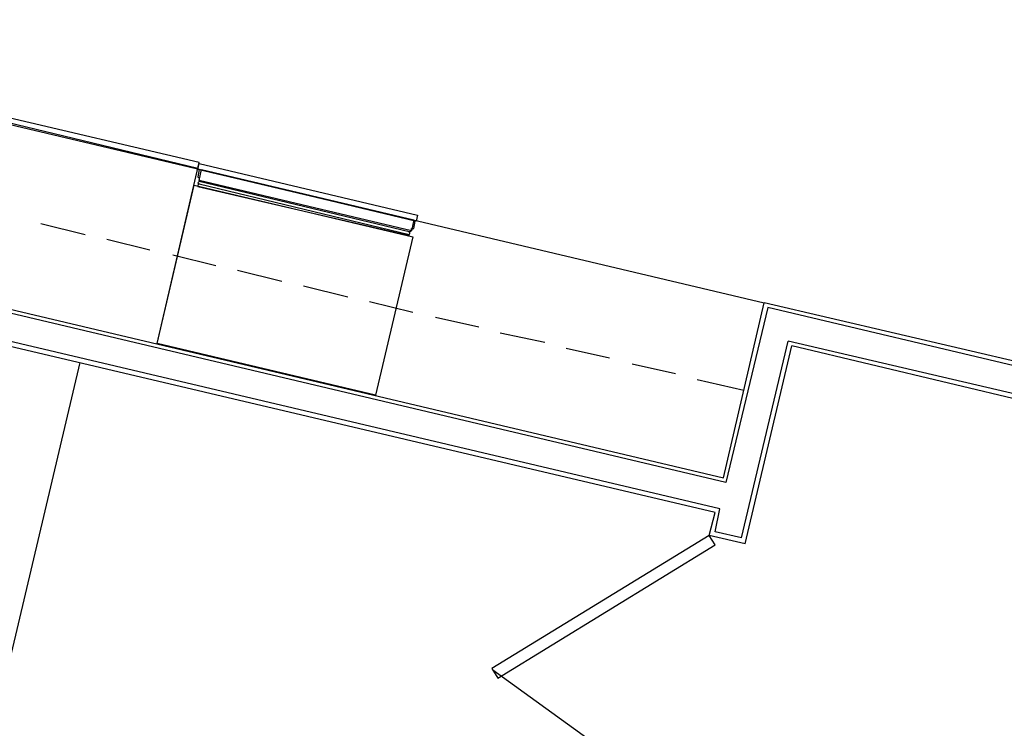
# Model space of a CAD drawing. Header units: feet. Extents: x -79 to 198, y -22 to 181.
# Tile 91 of 256: x 100 to 111, y 52 to 60. Entities that reach past the tile are written whole.
import ezdxf

# ---------------------------------------------------------------- set-up
doc = ezdxf.new("R2010")
doc.units = ezdxf.units.FT
doc.layers.add('A-LINEA', color=7, linetype='CONTINUOUS')

msp = doc.modelspace()

# ---------------------------------------------------------------- linework, layer by layer
at = {"layer": 'A-LINEA'}
for p, q in [((89.2667, 61.1511), (108.7733, 56.5378)), ((88.8, 59.2044), (108.32, 54.5911)), ((108.3467, 54.5378), (88.7333, 59.1778)), ((102.4933, 58.0978), (100.0533, 58.6711)), ((102.48, 58.0311), (100.04, 58.6178)), ((102.0267, 56.0844), (102.4933, 58.0978)), ((104.8267, 57.3244), (102.4933, 57.8844)), ((104.8267, 57.3244), (102.4933, 57.8844)), ((102.4933, 57.8578), (104.8267, 57.2978)), ((102.4933, 57.8578), (104.8267, 57.2978)), ((100.7333, 57.4178), (101.2267, 57.2978)), ((101.4667, 57.2444), (101.9467, 57.1244)), ((102.2, 57.0711), (102.68, 56.9511)), ((102.92, 56.8978), (103.4133, 56.7778)), ((103.6533, 56.7244), (104.1467, 56.6044)), ((104.3867, 56.5511), (104.8667, 56.4311)), ((108.32, 54.5911), (108.7733, 56.5378)), ((108.8133, 56.4844), (108.3467, 54.5378)), ((112.1867, 55.7378), (108.7733, 56.5378)), ((112.1333, 55.6978), (108.8133, 56.4844)), ((105.12, 56.3778), (105.6, 56.2711)), ((108.2267, 54.2044), (99.2267, 56.3244)), ((105.84, 56.2044), (106.3333, 56.0978)), ((106.5733, 56.0311), (107.0533, 55.9244)), ((108.52, 53.9244), (109.04, 56.1111)), ((108.56, 53.8578), (109.08, 56.0578)), ((112.0533, 55.4044), (109.04, 56.1111)), ((112.0933, 55.3378), (109.08, 56.0578)), ((100.04, 51.0844), (101.1733, 55.8711)), ((107.3067, 55.8578), (107.7867, 55.7511)), ((108.0267, 55.6844), (108.5467, 55.5644)), ((108.16, 53.9511), (108.2267, 54.2044)), ((108.56, 53.8578), (108.16, 53.9511)), ((105.7558, 52.456), (107.5144, 51.1872))]:
    msp.add_line(p, q, dxfattribs=at)
for points in [[(104.92, 57.5111), (104.9067, 57.4444), (102.48, 58.0178), (102.4933, 58.0844), (104.92, 57.5111)], [(104.92, 57.5111), (104.9067, 57.4444), (102.48, 58.0178), (102.4933, 58.0844), (104.92, 57.5111)], [(102.4933, 58.0178), (102.48, 57.9378), (102.4933, 57.9244), (102.4933, 57.8978), (102.4933, 57.8844), (102.48, 57.8711), (102.4933, 57.8578), (102.48, 57.8444), (102.48, 57.8311), (104.8267, 57.2844), (104.8267, 57.2978), (104.84, 57.3111), (104.8267, 57.3244), (104.8533, 57.3378), (104.8533, 57.3644), (104.88, 57.3644), (104.8933, 57.4444), (102.4933, 58.0178)], [(102.4933, 58.0178), (102.48, 57.9378), (102.4933, 57.9244), (102.4933, 57.8978), (102.4933, 57.8844), (102.48, 57.8711), (102.4933, 57.8578), (102.48, 57.8444), (102.48, 57.8311), (104.8267, 57.2844), (104.8267, 57.2978), (104.84, 57.3111), (104.8267, 57.3244), (104.8533, 57.3378), (104.8533, 57.3644), (104.88, 57.3644), (104.8933, 57.4444), (102.4933, 58.0178)], [(104.88, 57.4578), (104.8533, 57.3378), (102.4933, 57.8978), (102.52, 58.0178), (104.88, 57.4578)], [(104.88, 57.4578), (104.8533, 57.3378), (102.4933, 57.8978), (102.52, 58.0178), (104.88, 57.4578)], [(102.44, 57.8444), (104.8667, 57.2711), (104.4533, 55.5111), (102.0267, 56.0844), (102.44, 57.8444)], [(108.52, 53.9244), (108.2267, 53.9911), (108.28, 54.2444), (99.1867, 56.3911)], [(108.16, 53.9511), (105.7467, 52.4711), (105.8133, 52.3644), (108.2267, 53.8444), (108.16, 53.9511)]]:
    msp.add_lwpolyline(points, dxfattribs=at)

doc.saveas('drawing.dxf')
